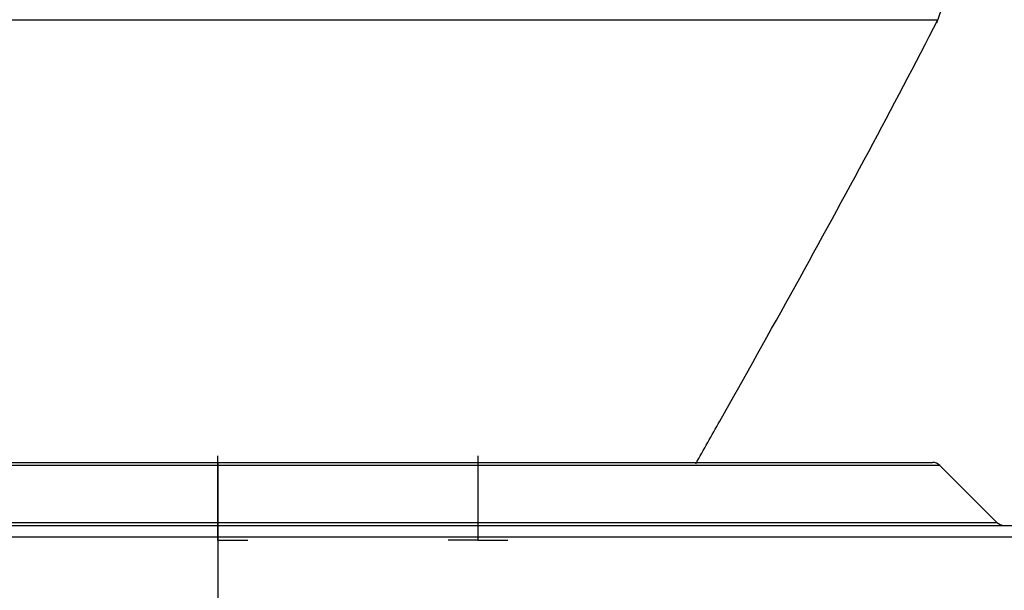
# Model space of a CAD drawing. Header units: millimetres. Extents: x -225 to 131, y -98 to 282.
# Tile 18 of 21: x -19 to 75, y 62 to 117. Entities that reach past the tile are written whole.
import ezdxf

# ---------------------------------------------------------------- set-up
doc = ezdxf.new("R2010")
doc.units = ezdxf.units.MM
doc.header["$PDSIZE"] = -1

msp = doc.modelspace()

# ---------------------------------------------------------------- linework, layer by layer
at = {"color": 7, "linetype": 'Continuous'}
for p, q in [((0, 67.2), (0, 75.226)), ((24.749, 67.2), (24.749, 75.226)), ((24.749, 67.2), (24.749, 75.226)), ((0, 67.2), (2.838, 67.2)), ((24.749, 67.2), (21.911, 67.2)), ((24.749, 67.2), (27.586, 67.2))]:
    msp.add_line(p, q, dxfattribs=at)
at = {"color": 7, "linetype": 'Continuous', "lineweight": 25}
for p, q in [((68.685, 74.307), (-68.685, 74.307)), ((-67.978, 74.6), (67.978, 74.6)), ((0, 74.6), (0, 58.15)), ((74.099, 68.893), (68.685, 74.307)), ((-99.558, 68.6), (99.558, 68.6)), ((-74.099, 68.893), (74.099, 68.893)), ((101.901, 67.474), (-101.901, 67.474))]:
    msp.add_line(p, q, dxfattribs=at)
for centre, start, end in [((67.978, 73.6), 45, 90), ((74.807, 69.6), 225, 270)]:
    msp.add_arc(centre, 1, start, end, dxfattribs=at)
for points, knots in [([(68.414, 116.459), (69.569, 119.845), (71.873, 126.602), (76.259, 140.159), (79.424, 150.339), (81.531, 157.117)], [0, 0, 0, 0, 0.251384, 0.501544, 1, 1, 1, 1]), ([(-48.449, 116.755), (-46.317, 116.755), (-42.043, 116.755), (-34.704, 116.754), (-27.446, 116.753), (-20.432, 116.753), (-15.172, 116.752), (-11.135, 116.751), (-8.396, 116.751), (-5.623, 116.75), (-2.821, 116.75), (1.499, 116.749), (7.535, 116.748), (15.396, 116.746), (22.901, 116.744), (29.891, 116.743), (35.513, 116.741), (40.384, 116.74), (44.524, 116.739), (49.233, 116.737), (54.073, 116.736), (58.589, 116.734), (62.098, 116.732), (64.811, 116.731), (66.75, 116.73), (67.689, 116.729), (68.091, 116.728), (68.25, 116.728), (68.367, 116.728), (68.453, 116.727), (68.484, 116.727), (68.532, 116.727), (68.506, 116.727), (68.506, 116.727)], [0, 0, 0, 0, 0.054016, 0.108322, 0.163178, 0.204807, 0.246964, 0.26399, 0.281127, 0.298395, 0.315794, 0.333296, 0.378708, 0.427942, 0.481137, 0.523716, 0.568721, 0.600125, 0.632739, 0.666608, 0.719159, 0.76827, 0.814215, 0.857115, 0.901699, 0.942677, 0.952831, 0.962749, 0.972428, 0.981862, 0.991045, 0.999972, 1, 1, 1, 1]), ([(45.466, 74.466), (46.228, 75.816), (49.398, 81.433), (54.916, 91.326), (61.888, 104.048), (66.322, 112.547), (68.503, 116.728)], [0, 0, 0, 0, 0.096636, 0.402004, 0.705819, 1, 1, 1, 1])]:
    msp.add_open_spline(points, degree=3, knots=knots, dxfattribs=at)
at = {"color": 7, "linetype": 'Continuous'}
for p in [(0, 67.2), (24.749, 67.2), (24.749, 67.2)]:
    msp.add_point(p, dxfattribs=at)

doc.saveas('drawing.dxf')
